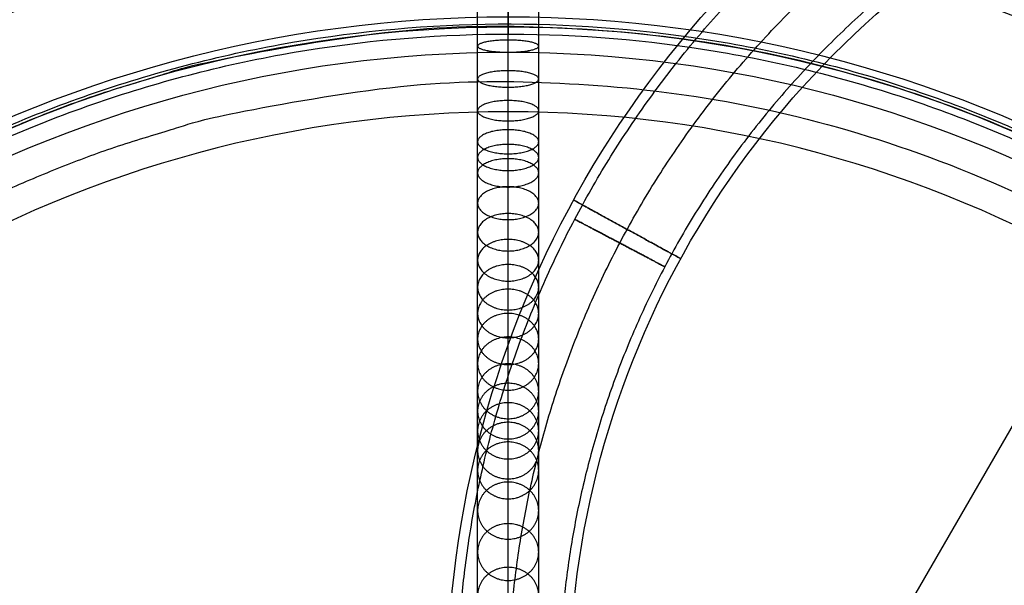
# Model space of a CAD drawing. Header units: millimetres. Extents: x -295 to 297, y -223 to 334.
# Tile 13 of 26: x -48 to 49, y 70 to 126. Entities that reach past the tile are written whole.
import ezdxf

# ---------------------------------------------------------------- set-up
doc = ezdxf.new("R2010")
doc.units = ezdxf.units.MM
doc.layers.add('Default', color=7, linetype='Continuous', true_color=0x000000)

msp = doc.modelspace()

# ---------------------------------------------------------------- linework, layer by layer
at = {"layer": 'Default'}
msp.add_line((68.75, 119.078), (-68.75, -119.078), dxfattribs=at)
at = {"layer": 'Default', "extrusion": (-2.12988e-14, 1.22968e-14, -1)}
msp.add_arc((0, 0, 25), 135.5, 30, 210, dxfattribs=at)
at = {"layer": 'Default', "extrusion": (-6.9196e-31, -3.99503e-31, -1)}
msp.add_arc((-95.005, 59.458, 235), 101, 0, 60, dxfattribs=at)
at = {"layer": 'Default', "extrusion": (1, -7.67965e-16, 1.55614e-16)}
msp.add_arc((224.312, -187.146), 96, 145.61308, 210, dxfattribs=at)
at = {"layer": 'Default', "extrusion": (-1, -5.68434e-14, 0)}
for radius, end in [(96, 34.38692), (100, 34.18951)]:
    msp.add_arc((-224.312, -187.146), radius, 330, end, dxfattribs=at)
at = {"layer": 'Default', "extrusion": (-2.1879e-14, 1.26319e-14, -1)}
msp.add_arc((0, 0, 25), 126, 30, 210, dxfattribs=at)
at = {"layer": 'Default', "extrusion": (0, 0, -1)}
for centre, radius in [((0, 0, 26), 125), ((0, 0, 27), 125), ((0, 0, 29.954), 122.521)]:
    msp.add_arc(centre, radius, 30, 210, dxfattribs=at)
at = {"layer": 'Default', "extrusion": (-1, 7.72174e-16, -2.27222e-16)}
msp.add_arc((-224.312, -187.146), 100, 330, 34.18951, dxfattribs=at)
at = {"layer": 'Default', "extrusion": (-6.54982e-31, -3.78154e-31, -1)}
msp.add_arc((-95.005, 59.458, 235), 89, 0, 60, dxfattribs=at)
at = {"layer": 'Default'}
msp.add_arc((0, 0, -30.987), 116.662, 330, 150, dxfattribs=at)
for points, knots in [([(0, 10.707, -184.507), (0, 11.292, -184.548), (0, 12.431, -184.606), (0, 14.158, -184.628), (0, 16.011, -184.6), (0, 17.848, -184.546), (0, 19.985, -184.485), (0, 22.321, -184.42), (0, 25.09, -184.267), (0, 28.031, -183.972), (0, 31.135, -183.47), (0, 34.366, -182.693), (0, 37.669, -181.569), (0, 40.978, -180.037), (0, 44.246, -178.025), (0, 47.211, -175.633), (0, 49.935, -172.839), (0, 52.483, -169.705), (0, 54.963, -166.147), (0, 57.348, -162.265), (0, 59.67, -158.061), (0, 61.953, -153.53), (0, 64.197, -148.71), (0, 67.13, -141.987), (0, 70.62, -133.327), (0, 74.617, -122.845), (0, 77.898, -114.178), (0, 80.532, -107.457), (0, 82.48, -102.673), (0, 84.435, -98.123), (0, 86.634, -93.361), (0, 89.033, -88.715), (0, 91.7, -84.265), (0, 94.322, -80.492), (0, 97.063, -77.135), (0, 99.919, -74.192), (0, 102.901, -71.633), (0, 106.008, -69.435), (0, 108.694, -67.878), (0, 110.877, -66.788), (0, 113.035, -65.814), (0, 115.745, -64.753), (0, 119.078, -63.69), (0, 122.506, -62.858), (0, 127.221, -62.087), (0, 132.084, -61.905), (0, 136.972, -62.45), (0, 140.627, -63.256), (0, 143.623, -64.278), (0, 146.034, -65.341), (0, 148.567, -66.652), (0, 151.659, -68.62), (0, 155.151, -71.328), (0, 158.437, -74.292), (0, 162.455, -78.381), (0, 166.757, -83.441), (0, 170.373, -88.322), (0, 172.512, -91.455), (0, 173.745, -93.331), (0, 174.854, -95.098), (0, 176.02, -97.12), (0, 177.056, -99.07), (0, 177.698, -100.343), (0, 178.022, -100.99)], [0, 0, 0, 0, 1.86394, 3.650831, 5.505783, 7.612479, 9.213942, 11.86133, 14.753654, 17.864009, 21.199623, 24.795847, 28.577625, 32.547885, 36.731893, 41.178825, 45.073749, 49.407019, 54.000119, 58.662281, 63.533559, 68.778613, 74.188576, 79.727862, 91.041535, 102.400831, 113.475034, 118.801279, 123.932327, 128.828485, 133.45188, 139.354655, 144.03316, 148.415773, 152.477678, 156.285567, 159.907336, 163.409999, 166.857213, 168.551139, 170.245065, 173.523094, 176.801124, 180.122639, 183.444153, 190.168123, 193.56736, 196.949218, 200.399006, 202.191778, 204.133672, 208.203635, 212.38938, 216.636716, 220.876433, 228.940169, 235.970564, 238.651689, 240.058373, 242.518144, 244.660507, 246.710411, 248.867273, 248.867273, 248.867273, 248.867273]), ([(-3, 10.5, -187.5), (-3, 11.12, -187.543), (-3, 12.336, -187.605), (-3, 14.171, -187.629), (-3, 16.087, -187.599), (-3, 17.941, -187.545), (-3, 20.058, -187.484), (-3, 22.437, -187.418), (-3, 25.317, -187.259), (-3, 28.415, -186.949), (-3, 31.722, -186.415), (-3, 35.197, -185.579), (-3, 38.783, -184.361), (-3, 42.4, -182.687), (-3, 45.983, -180.481), (-3, 49.24, -177.853), (-3, 52.191, -174.823), (-3, 54.888, -171.502), (-3, 57.479, -167.785), (-3, 59.944, -163.77), (-3, 62.326, -159.457), (-3, 64.655, -154.835), (-3, 66.934, -149.94), (-3, 69.901, -143.138), (-3, 73.416, -134.415), (-3, 77.424, -123.903), (-3, 80.7, -115.25), (-3, 83.319, -108.567), (-3, 85.249, -103.827), (-3, 87.178, -99.34), (-3, 89.333, -94.672), (-3, 91.66, -90.168), (-3, 94.226, -85.887), (-3, 96.725, -82.293), (-3, 99.311, -79.128), (-3, 101.981, -76.377), (-3, 104.751, -74.001), (-3, 107.629, -71.963), (-3, 110.125, -70.517), (-3, 112.164, -69.499), (-3, 114.189, -68.585), (-3, 116.752, -67.581), (-3, 119.89, -66.581), (-3, 123.106, -65.801), (-3, 127.506, -65.081), (-3, 132.003, -64.915), (-3, 136.484, -65.416), (-3, 139.818, -66.152), (-3, 142.544, -67.081), (-3, 144.736, -68.048), (-3, 147.048, -69.244), (-3, 149.921, -71.07), (-3, 153.218, -73.625), (-3, 156.357, -76.455), (-3, 160.225, -80.392), (-3, 164.404, -85.305), (-3, 167.933, -90.068), (-3, 170.022, -93.129), (-3, 171.221, -94.953), (-3, 172.286, -96.65), (-3, 173.394, -98.571), (-3, 174.387, -100.44), (-3, 175.018, -101.692), (-3, 175.341, -102.335)], [0, 0, 0, 0, 1.86394, 3.650831, 5.505783, 7.612479, 9.213942, 11.86133, 14.753654, 17.864009, 21.199623, 24.795847, 28.577625, 32.547885, 36.731893, 41.178825, 45.073749, 49.407019, 54.000119, 58.662281, 63.533559, 68.778613, 74.188576, 79.727862, 91.041535, 102.400831, 113.475034, 118.801279, 123.932327, 128.828485, 133.45188, 139.354655, 144.03316, 148.415773, 152.477678, 156.285567, 159.907336, 163.409999, 166.857213, 168.551139, 170.245065, 173.523094, 176.801124, 180.122639, 183.444153, 190.168123, 193.56736, 196.949218, 200.399006, 202.191778, 204.133672, 208.203635, 212.38938, 216.636716, 220.876433, 228.940169, 235.970564, 238.651689, 240.058373, 242.518144, 244.660507, 246.710411, 248.867273, 248.867273, 248.867273, 248.867273]), ([(3, 10.5, -187.5), (3, 11.12, -187.543), (3, 12.336, -187.605), (3, 14.171, -187.629), (3, 16.087, -187.599), (3, 17.941, -187.545), (3, 20.058, -187.484), (3, 22.437, -187.418), (3, 25.317, -187.259), (3, 28.415, -186.949), (3, 31.722, -186.415), (3, 35.197, -185.579), (3, 38.783, -184.361), (3, 42.4, -182.687), (3, 45.983, -180.481), (3, 49.24, -177.853), (3, 52.191, -174.823), (3, 54.888, -171.502), (3, 57.479, -167.785), (3, 59.944, -163.77), (3, 62.326, -159.457), (3, 64.655, -154.835), (3, 66.934, -149.94), (3, 69.901, -143.138), (3, 73.416, -134.415), (3, 77.424, -123.903), (3, 80.7, -115.25), (3, 83.319, -108.567), (3, 85.249, -103.827), (3, 87.178, -99.34), (3, 89.333, -94.672), (3, 91.66, -90.168), (3, 94.226, -85.887), (3, 96.725, -82.293), (3, 99.311, -79.128), (3, 101.981, -76.377), (3, 104.751, -74.001), (3, 107.629, -71.963), (3, 110.125, -70.517), (3, 112.164, -69.499), (3, 114.189, -68.585), (3, 116.752, -67.581), (3, 119.89, -66.581), (3, 123.106, -65.801), (3, 127.506, -65.081), (3, 132.003, -64.915), (3, 136.484, -65.416), (3, 139.818, -66.152), (3, 142.544, -67.081), (3, 144.736, -68.048), (3, 147.048, -69.244), (3, 149.921, -71.07), (3, 153.218, -73.625), (3, 156.357, -76.455), (3, 160.225, -80.392), (3, 164.404, -85.305), (3, 167.933, -90.068), (3, 170.022, -93.129), (3, 171.221, -94.953), (3, 172.286, -96.65), (3, 173.394, -98.571), (3, 174.387, -100.44), (3, 175.018, -101.692), (3, 175.341, -102.335)], [0, 0, 0, 0, 1.86394, 3.650831, 5.505783, 7.612479, 9.213942, 11.86133, 14.753654, 17.864009, 21.199623, 24.795847, 28.577625, 32.547885, 36.731893, 41.178825, 45.073749, 49.407019, 54.000119, 58.662281, 63.533559, 68.778613, 74.188576, 79.727862, 91.041535, 102.400831, 113.475034, 118.801279, 123.932327, 128.828485, 133.45188, 139.354655, 144.03316, 148.415773, 152.477678, 156.285567, 159.907336, 163.409999, 166.857213, 168.551139, 170.245065, 173.523094, 176.801124, 180.122639, 183.444153, 190.168123, 193.56736, 196.949218, 200.399006, 202.191778, 204.133672, 208.203635, 212.38938, 216.636716, 220.876433, 228.940169, 235.970564, 238.651689, 240.058373, 242.518144, 244.660507, 246.710411, 248.867273, 248.867273, 248.867273, 248.867273]), ([(0, 10.293, -190.493), (0, 10.947, -190.538), (0, 12.241, -190.604), (0, 14.183, -190.629), (0, 16.163, -190.598), (0, 18.033, -190.543), (0, 20.132, -190.483), (0, 22.553, -190.416), (0, 25.544, -190.252), (0, 28.8, -189.926), (0, 32.309, -189.36), (0, 36.029, -188.466), (0, 39.896, -187.153), (0, 43.821, -185.337), (0, 47.721, -182.937), (0, 51.268, -180.073), (0, 54.447, -176.807), (0, 57.293, -173.3), (0, 59.995, -169.422), (0, 62.54, -165.276), (0, 64.983, -160.853), (0, 67.357, -156.139), (0, 69.67, -151.17), (0, 72.672, -144.289), (0, 76.212, -135.502), (0, 80.231, -124.961), (0, 83.502, -116.321), (0, 86.106, -109.677), (0, 88.018, -104.982), (0, 89.92, -100.557), (0, 92.033, -95.983), (0, 94.288, -91.62), (0, 96.753, -87.509), (0, 99.128, -84.094), (0, 101.559, -81.12), (0, 104.043, -78.561), (0, 106.6, -76.369), (0, 109.251, -74.492), (0, 111.556, -73.156), (0, 113.451, -72.21), (0, 115.342, -71.356), (0, 117.758, -70.409), (0, 120.702, -69.472), (0, 123.705, -68.743), (0, 127.791, -68.076), (0, 131.923, -67.926), (0, 135.996, -68.382), (0, 139.009, -69.047), (0, 141.465, -69.885), (0, 143.439, -70.755), (0, 145.529, -71.836), (0, 148.183, -73.521), (0, 151.284, -75.923), (0, 154.276, -78.619), (0, 157.996, -82.404), (0, 162.051, -87.17), (0, 165.492, -91.814), (0, 167.532, -94.803), (0, 168.698, -96.575), (0, 169.718, -98.202), (0, 170.768, -100.022), (0, 171.718, -101.81), (0, 172.339, -103.041), (0, 172.659, -103.68)], [0, 0, 0, 0, 1.86394, 3.650831, 5.505783, 7.612479, 9.213942, 11.86133, 14.753654, 17.864009, 21.199623, 24.795847, 28.577625, 32.547885, 36.731893, 41.178825, 45.073749, 49.407019, 54.000119, 58.662281, 63.533559, 68.778613, 74.188576, 79.727862, 91.041535, 102.400831, 113.475034, 118.801279, 123.932327, 128.828485, 133.45188, 139.354655, 144.03316, 148.415773, 152.477678, 156.285567, 159.907336, 163.409999, 166.857213, 168.551139, 170.245065, 173.523094, 176.801124, 180.122639, 183.444153, 190.168123, 193.56736, 196.949218, 200.399006, 202.191778, 204.133672, 208.203635, 212.38938, 216.636716, 220.876433, 228.940169, 235.970564, 238.651689, 240.058373, 242.518144, 244.660507, 246.710411, 248.867273, 248.867273, 248.867273, 248.867273]), ([(-4.995, 59.458, -235), (-4.995, 61.262, -235), (-4.898, 64.927, -235), (-4.586, 68.693, -235), (-4.159, 72.502, -235), (-3.617, 76.355, -235), (-2.825, 80.275, -235), (-1.902, 84.22, -235), (-1.11, 87.197, -235), (0.153, 91.184, -235), (0.856, 93.181, -235), (1.595, 95.177, -235), (2.371, 97.173, -235), (3.643, 100.16, -235), (5.028, 103.136, -235), (6.025, 105.108, -235), (7.061, 107.072, -235), (8.134, 109.029, -235), (9.857, 111.934, -235), (11.694, 114.804, -235), (12.993, 116.689, -235), (14.33, 118.558, -235), (15.703, 120.412, -235), (17.874, 123.137, -235), (20.154, 125.801, -235), (21.743, 127.533, -235), (23.368, 129.24, -235), (25.026, 130.923, -235), (27.614, 133.368, -235), (30.298, 135.729, -235), (32.148, 137.243, -235), (34.027, 138.724, -235), (35.935, 140.174, -235), (38.88, 142.249, -235), (41.901, 144.219, -235), (43.963, 145.459, -235), (45.005, 146.06, -235)], [0, 0, 0, 0, 0.06545, 0.1309, 0.1309, 0.19635, 0.261799, 0.261799, 0.327249, 0.359974, 0.392699, 0.392699, 0.425424, 0.458149, 0.490874, 0.523599, 0.523599, 0.556324, 0.589049, 0.621774, 0.654498, 0.654498, 0.687223, 0.719948, 0.752673, 0.785398, 0.785398, 0.818123, 0.850848, 0.883573, 0.916298, 0.916298, 0.949023, 0.981748, 1.014473, 1.047198, 1.047198, 1.047198, 1.047198]), ([(50.005, 137.4, -235), (49.067, 136.859, -235), (47.212, 135.742, -235), (44.492, 133.97, -235), (41.842, 132.103, -235), (40.125, 130.798, -235), (38.434, 129.464, -235), (36.768, 128.102, -235), (34.353, 125.977, -235), (32.024, 123.776, -235), (30.531, 122.262, -235), (29.07, 120.725, -235), (27.639, 119.167, -235), (25.587, 116.769, -235), (23.634, 114.316, -235), (22.397, 112.648, -235), (21.194, 110.966, -235), (20.025, 109.269, -235), (18.372, 106.687, -235), (16.821, 104.072, -235), (15.855, 102.311, -235), (14.923, 100.543, -235), (14.025, 98.768, -235), (12.364, 95.197, -235), (11.269, 92.503, -235), (9.939, 88.91, -235), (8.739, 85.317, -235), (7.789, 81.744, -235), (6.958, 78.194, -235), (6.246, 74.667, -235), (5.513, 69.467, -235), (5.093, 64.382, -235), (5.005, 61.082, -235), (5.005, 59.458, -235)], [-1.047198, -1.047198, -1.047198, -1.047198, -1.014473, -0.981748, -0.949023, -0.916298, -0.916298, -0.883573, -0.850848, -0.818123, -0.785398, -0.785398, -0.752673, -0.719948, -0.687223, -0.654498, -0.654498, -0.621774, -0.589049, -0.556324, -0.523599, -0.523599, -0.490874, -0.458149, -0.392699, -0.392699, -0.327249, -0.261799, -0.261799, -0.19635, -0.1309, -0.06545, 0, 0, 0, 0])]:
    msp.add_open_spline(points, degree=3, knots=knots, dxfattribs=at)
for points, weights in [([(0.005, 59.458, -240), (0.005, 114.306, -240), (47.505, 141.73, -240)], [1, 0.750000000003, 0.75]), ([(0.005, 59.458, -230), (0.005, 114.306, -230), (47.505, 141.73, -230)], [1, 0.750000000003, 0.75]), ([(0.005, 59.458, -241), (0.005, 114.306, -241), (47.505, 141.73, -241)], [1, 0.750000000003, 0.75]), ([(0.005, 59.458, -229), (0.005, 114.306, -229), (47.505, 141.73, -229)], [1, 0.750000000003, 0.75]), ([(0, 17.5, -149.164), (0, 17.5, -48.472), (0, 116.662, -30.987)], [0.987033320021, 0.756111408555, 0.987033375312])]:
    msp.add_rational_spline(points, weights, degree=2, dxfattribs=at)
for points, weights, knots in [([(119.078, -68.75), (50.328, -187.828), (-68.75, -119.078), (-187.828, -50.328), (-119.078, 68.75), (-50.328, 187.828), (68.75, 119.078), (187.828, 50.328), (119.078, -68.75)], [1, 0.707106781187, 1, 0.707106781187, 1, 0.707106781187, 1, 0.707106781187, 1], [0, 0, 0, 215.984495, 215.984495, 431.96899, 431.96899, 647.953485, 647.953485, 863.93798, 863.93798, 863.93798]), ([(119.078, -68.75, -11.5), (50.328, -187.828, -11.5), (-68.75, -119.078, -11.5), (-187.828, -50.328, -11.5), (-119.078, 68.75, -11.5), (-50.328, 187.828, -11.5), (68.75, 119.078, -11.5), (187.828, 50.328, -11.5), (119.078, -68.75, -11.5)], [1, 0.707106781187, 1, 0.707106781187, 1, 0.707106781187, 1, 0.707106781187, 1], [0, 0, 0, 215.984495, 215.984495, 431.96899, 431.96899, 647.953485, 647.953485, 863.93798, 863.93798, 863.93798]), ([(-119.078, 68.75, -23), (-50.328, 187.828, -23), (68.75, 119.078, -23), (187.828, 50.328, -23), (119.078, -68.75, -23)], [1, 0.707106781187, 1, 0.707106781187, 1], [431.96899, 431.96899, 431.96899, 647.953485, 647.953485, 863.93798, 863.93798, 863.93798]), ([(-118.571, 68.457, -24.414), (0, 273.828, -24.414), (118.571, 68.457, -24.414), (158.095, 0, -24.414), (118.571, -68.457, -24.414)], [0.839399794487, 0.419699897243, 0.839399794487, 0.62954988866, 0.629549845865], [0, 0, 0, 0.6472492, 0.6472492, 0.9708737, 0.9708737, 0.9708737]), ([(-108.507, 62.646, -25.293), (0, 250.586, -25.293), (108.507, 62.646, -25.293), (144.676, 0, -25.293), (108.507, -62.646, -25.293)], [0.839399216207, 0.419699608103, 0.839399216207, 0.62954945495, 0.629549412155], [0, 0, 0, 0.6472492, 0.6472492, 0.9708737, 0.9708737, 0.9708737]), ([(108.253, -62.5, -26.5), (216.506, 125, -26.5), (0, 125, -26.5), (-72.169, 125, -26.5), (-108.253, 62.5, -26.5)], [1, 0.5, 1, 0.750000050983, 0.75], [0, 0, 0, 0.6472492, 0.6472492, 0.9708737, 0.9708737, 0.9708737]), ([(-107.645, 62.149, -28.928), (0, 248.596, -28.928), (107.645, 62.149, -28.928), (143.527, 0, -28.928), (107.645, -62.149, -28.928)], [0.871572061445, 0.435786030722, 0.871572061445, 0.653679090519, 0.653679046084], [0, 0, 0, 0.6472492, 0.6472492, 0.9708737, 0.9708737, 0.9708737]), ([(0, 122.518, -62.902), (-3, 122.518, -62.902), (-3, 123.114, -65.842), (-3, 123.71, -68.782), (0, 123.71, -68.782), (3, 123.71, -68.782), (3, 123.114, -65.842), (3, 122.518, -62.902), (0, 122.518, -62.902)], [1, 0.707106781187, 1, 0.707106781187, 1, 0.707106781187, 1, 0.707106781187, 1], [0, 0, 0, 4.712389, 4.712389, 9.424778, 9.424778, 14.137167, 14.137167, 18.849556, 18.849556, 18.849556]), ([(0, 119.076, -63.734), (-3, 119.076, -63.734), (-3, 119.887, -66.622), (-3, 120.697, -69.511), (0, 120.697, -69.511), (3, 120.697, -69.511), (3, 119.887, -66.622), (3, 119.076, -63.734), (0, 119.076, -63.734)], [1, 0.707106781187, 1, 0.707106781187, 1, 0.707106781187, 1, 0.707106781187, 1], [0, 0, 0, 4.712389, 4.712389, 9.424778, 9.424778, 14.137167, 14.137167, 18.849556, 18.849556, 18.849556]), ([(-103.569, 59.796, -30.471), (-69.046, 119.592, -30.471), (0, 119.592, -30.471), (207.139, 119.592, -30.471), (103.569, -59.796, -30.471)], [0.75, 0.75, 1, 0.5, 1], [0.0291262, 0.0291262, 0.0291262, 0.3527508, 0.3527508, 1, 1, 1]), ([(0, 115.76, -64.787), (-3, 115.76, -64.787), (-3, 116.763, -67.614), (-3, 117.767, -70.442), (0, 117.767, -70.442), (3, 117.767, -70.442), (3, 116.763, -67.614), (3, 115.76, -64.787), (0, 115.76, -64.787)], [1, 0.707106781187, 1, 0.707106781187, 1, 0.707106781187, 1, 0.707106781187, 1], [0, 0, 0, 4.712389, 4.712389, 9.424778, 9.424778, 14.137167, 14.137167, 18.849556, 18.849556, 18.849556]), ([(0, 112.525, -66.055), (-3, 112.525, -66.055), (-3, 113.712, -68.811), (-3, 114.898, -71.566), (0, 114.898, -71.566), (3, 114.898, -71.566), (3, 113.712, -68.811), (3, 112.525, -66.055), (0, 112.525, -66.055)], [1, 0.707106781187, 1, 0.707106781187, 1, 0.707106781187, 1, 0.707106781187, 1], [0, 0, 0, 4.712389, 4.712389, 9.424778, 9.424778, 14.137167, 14.137167, 18.849556, 18.849556, 18.849556]), ([(0, 110.881, -66.799), (-3, 110.881, -66.799), (-3, 112.169, -69.509), (-3, 113.457, -72.218), (0, 113.457, -72.218), (3, 113.457, -72.218), (3, 112.169, -69.509), (3, 110.881, -66.799), (0, 110.881, -66.799)], [1, 0.707106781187, 1, 0.707106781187, 1, 0.707106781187, 1, 0.707106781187, 1], [0, 0, 0, 4.712389, 4.712389, 9.424778, 9.424778, 14.137167, 14.137167, 18.849556, 18.849556, 18.849556]), ([(0, 109.259, -67.61), (-3, 109.259, -67.61), (-3, 110.653, -70.266), (-3, 112.048, -72.922), (0, 112.048, -72.922), (3, 112.048, -72.922), (3, 110.653, -70.266), (3, 109.259, -67.61), (0, 109.259, -67.61)], [1, 0.707106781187, 1, 0.707106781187, 1, 0.707106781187, 1, 0.707106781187, 1], [0, 0, 0, 4.712389, 4.712389, 9.424778, 9.424778, 14.137167, 14.137167, 18.849556, 18.849556, 18.849556]), ([(0, 106.054, -69.472), (-3, 106.054, -69.472), (-3, 107.673, -71.998), (-3, 109.293, -74.523), (0, 109.293, -74.523), (3, 109.293, -74.523), (3, 107.673, -71.998), (3, 106.054, -69.472), (0, 106.054, -69.472)], [1, 0.707106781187, 1, 0.707106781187, 1, 0.707106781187, 1, 0.707106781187, 1], [0, 0, 0, 4.712389, 4.712389, 9.424778, 9.424778, 14.137167, 14.137167, 18.849556, 18.849556, 18.849556]), ([(16.949, 102.217, -235), (16.949, 102.217, -241), (11.687, 105.099, -241), (6.425, 107.982, -241), (6.425, 107.982, -235)], [0.777141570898, 0.560606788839, 0.80880625, 0.560606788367, 0.777141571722], [0.0260534, 0.0260534, 0.0260534, 0.5, 0.5, 0.9739466, 0.9739466, 0.9739466]), ([(6.425, 107.982, -235), (6.425, 107.982, -229), (11.687, 105.099, -229), (16.949, 102.217, -229), (16.949, 102.217, -235)], [0.777142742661, 0.560606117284, 0.80880625, 0.560606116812, 0.777142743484], [0.0260515, 0.0260515, 0.0260515, 0.4999997, 0.4999997, 0.9739479, 0.9739479, 0.9739479]), ([(0, 102.972, -71.653), (-3, 102.972, -71.653), (-3, 104.816, -74.02), (-3, 106.659, -76.387), (0, 106.659, -76.387), (3, 106.659, -76.387), (3, 104.816, -74.02), (3, 102.972, -71.653), (0, 102.972, -71.653)], [1, 0.707106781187, 1, 0.707106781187, 1, 0.707106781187, 1, 0.707106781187, 1], [0, 0, 0, 4.712389, 4.712389, 9.424778, 9.424778, 14.137167, 14.137167, 18.849556, 18.849556, 18.849556]), ([(15.389, 101.427, -235), (15.389, 101.427, -240), (10.966, 103.758, -240), (6.543, 106.09, -240), (6.543, 106.09, -235)], [0.780690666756, 0.563167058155, 0.8125, 0.563167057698, 0.780690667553], [0.732776, 0.732776, 0.732776, 14.062952, 14.062952, 27.393128, 27.393128, 27.393128]), ([(6.543, 106.09, -235), (6.543, 106.09, -230), (10.966, 103.758, -230), (15.389, 101.427, -230), (15.389, 101.427, -235)], [0.780691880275, 0.563166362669, 0.8125, 0.563166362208, 0.780691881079], [0.732723, 0.732723, 0.732723, 14.062932, 14.062932, 27.393141, 27.393141, 27.393141]), ([(0, 100.013, -74.187), (-3, 100.013, -74.187), (-3, 102.065, -76.375), (-3, 104.118, -78.563), (0, 104.118, -78.563), (3, 104.118, -78.563), (3, 102.065, -76.375), (3, 100.013, -74.187), (0, 100.013, -74.187)], [1, 0.707106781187, 1, 0.707106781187, 1, 0.707106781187, 1, 0.707106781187, 1], [0, 0, 0, 4.712389, 4.712389, 9.424778, 9.424778, 14.137167, 14.137167, 18.849556, 18.849556, 18.849556]), ([(0, 97.172, -77.103), (-3, 97.172, -77.103), (-3, 99.409, -79.102), (-3, 101.647, -81.1), (0, 101.647, -81.1), (3, 101.647, -81.1), (3, 99.409, -79.102), (3, 97.172, -77.103), (0, 97.172, -77.103)], [1, 0.707106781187, 1, 0.707106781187, 1, 0.707106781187, 1, 0.707106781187, 1], [0, 0, 0, 4.712389, 4.712389, 9.424778, 9.424778, 14.137167, 14.137167, 18.849556, 18.849556, 18.849556]), ([(0, 94.441, -80.43), (-3, 94.441, -80.43), (-3, 96.833, -82.24), (-3, 99.226, -84.051), (0, 99.226, -84.051), (3, 99.226, -84.051), (3, 96.833, -82.24), (3, 94.441, -80.43), (0, 94.441, -80.43)], [1, 0.707106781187, 1, 0.707106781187, 1, 0.707106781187, 1, 0.707106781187, 1], [0, 0, 0, 4.712389, 4.712389, 9.424778, 9.424778, 14.137167, 14.137167, 18.849556, 18.849556, 18.849556]), ([(0, 91.805, -84.201), (-3, 91.805, -84.201), (-3, 94.323, -85.832), (-3, 96.841, -87.463), (0, 96.841, -87.463), (3, 96.841, -87.463), (3, 94.323, -85.832), (3, 91.805, -84.201), (0, 91.805, -84.201)], [1, 0.707106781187, 1, 0.707106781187, 1, 0.707106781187, 1, 0.707106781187, 1], [0, 0, 0, 4.712389, 4.712389, 9.424778, 9.424778, 14.137167, 14.137167, 18.849556, 18.849556, 18.849556]), ([(0, 89.293, -88.368), (-3, 89.293, -88.368), (-3, 91.908, -89.839), (-3, 94.523, -91.309), (0, 94.523, -91.309), (3, 94.523, -91.309), (3, 91.908, -89.839), (3, 89.293, -88.368), (0, 89.293, -88.368)], [1, 0.707106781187, 1, 0.707106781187, 1, 0.707106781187, 1, 0.707106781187, 1], [0, 0, 0, 4.712389, 4.712389, 9.424778, 9.424778, 14.137167, 14.137167, 18.849556, 18.849556, 18.849556]), ([(0, 86.482, -93.763), (-3, 86.482, -93.763), (-3, 89.182, -95.073), (-3, 91.881, -96.382), (0, 91.881, -96.382), (3, 91.881, -96.382), (3, 89.182, -95.073), (3, 86.482, -93.763), (0, 86.482, -93.763)], [1, 0.707106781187, 1, 0.707106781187, 1, 0.707106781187, 1, 0.707106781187, 1], [0, 0, 0, 4.712389, 4.712389, 9.424778, 9.424778, 14.137167, 14.137167, 18.849556, 18.849556, 18.849556]), ([(0, 84.495, -98.043), (-3, 84.495, -98.043), (-3, 87.234, -99.266), (-3, 89.974, -100.488), (0, 89.974, -100.488), (3, 89.974, -100.488), (3, 87.234, -99.266), (3, 84.495, -98.043), (0, 84.495, -98.043)], [1, 0.707106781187, 1, 0.707106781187, 1, 0.707106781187, 1, 0.707106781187, 1], [0, 0, 0, 4.712389, 4.712389, 9.424778, 9.424778, 14.137167, 14.137167, 18.849556, 18.849556, 18.849556]), ([(0, 82.527, -102.602), (-3, 82.527, -102.602), (-3, 85.294, -103.761), (-3, 88.061, -104.92), (0, 88.061, -104.92), (3, 88.061, -104.92), (3, 85.294, -103.761), (3, 82.527, -102.602), (0, 82.527, -102.602)], [1, 0.707106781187, 1, 0.707106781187, 1, 0.707106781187, 1, 0.707106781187, 1], [0, 0, 0, 4.712389, 4.712389, 9.424778, 9.424778, 14.137167, 14.137167, 18.849556, 18.849556, 18.849556]), ([(0, 80.568, -107.398), (-3, 80.568, -107.398), (-3, 83.353, -108.511), (-3, 86.139, -109.625), (0, 86.139, -109.625), (3, 86.139, -109.625), (3, 83.353, -108.511), (3, 80.568, -107.398), (0, 80.568, -107.398)], [1, 0.707106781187, 1, 0.707106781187, 1, 0.707106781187, 1, 0.707106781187, 1], [0, 0, 0, 4.712389, 4.712389, 9.424778, 9.424778, 14.137167, 14.137167, 18.849556, 18.849556, 18.849556]), ([(0, 78.608, -112.384), (-3, 78.608, -112.384), (-3, 81.405, -113.468), (-3, 84.202, -114.552), (0, 84.202, -114.552), (3, 84.202, -114.552), (3, 81.405, -113.468), (3, 78.608, -112.384), (0, 78.608, -112.384)], [1, 0.707106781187, 1, 0.707106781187, 1, 0.707106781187, 1, 0.707106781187, 1], [0, 0, 0, 4.712389, 4.712389, 9.424778, 9.424778, 14.137167, 14.137167, 18.849556, 18.849556, 18.849556]), ([(0, 74.649, -122.748), (-3, 74.649, -122.748), (-3, 77.453, -123.813), (-3, 80.258, -124.879), (0, 80.258, -124.879), (3, 80.258, -124.879), (3, 77.453, -123.813), (3, 74.649, -122.748), (0, 74.649, -122.748)], [1, 0.707106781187, 1, 0.707106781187, 1, 0.707106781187, 1, 0.707106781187, 1], [0, 0, 0, 4.712389, 4.712389, 9.424778, 9.424778, 14.137167, 14.137167, 18.849556, 18.849556, 18.849556]), ([(0, 70.584, -133.321), (-3, 70.584, -133.321), (-3, 73.377, -134.416), (-3, 76.17, -135.511), (0, 76.17, -135.511), (3, 76.17, -135.511), (3, 73.377, -134.416), (3, 70.584, -133.321), (0, 70.584, -133.321)], [1, 0.707106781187, 1, 0.707106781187, 1, 0.707106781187, 1, 0.707106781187, 1], [0, 0, 0, 4.712389, 4.712389, 9.424778, 9.424778, 14.137167, 14.137167, 18.849556, 18.849556, 18.849556]), ([(0, 66.355, -143.722), (-3, 66.355, -143.722), (-3, 69.116, -144.896), (-3, 71.876, -146.069), (0, 71.876, -146.069), (3, 71.876, -146.069), (3, 69.116, -144.896), (3, 66.355, -143.722), (0, 66.355, -143.722)], [1, 0.707106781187, 1, 0.707106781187, 1, 0.707106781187, 1, 0.707106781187, 1], [0, 0, 0, 4.712389, 4.712389, 9.424778, 9.424778, 14.137167, 14.137167, 18.849556, 18.849556, 18.849556])]:
    msp.add_rational_spline(points, weights, degree=2, knots=knots, dxfattribs=at)
for points in [[(0, 125, -27), (0, 125, -26.5), (0, 125, -26)], [(0, 116.662, -30.987), (0, 119.592, -30.471), (0, 122.521, -29.954)]]:
    msp.add_open_spline(points, degree=2, dxfattribs=at)

doc.saveas('drawing.dxf')
